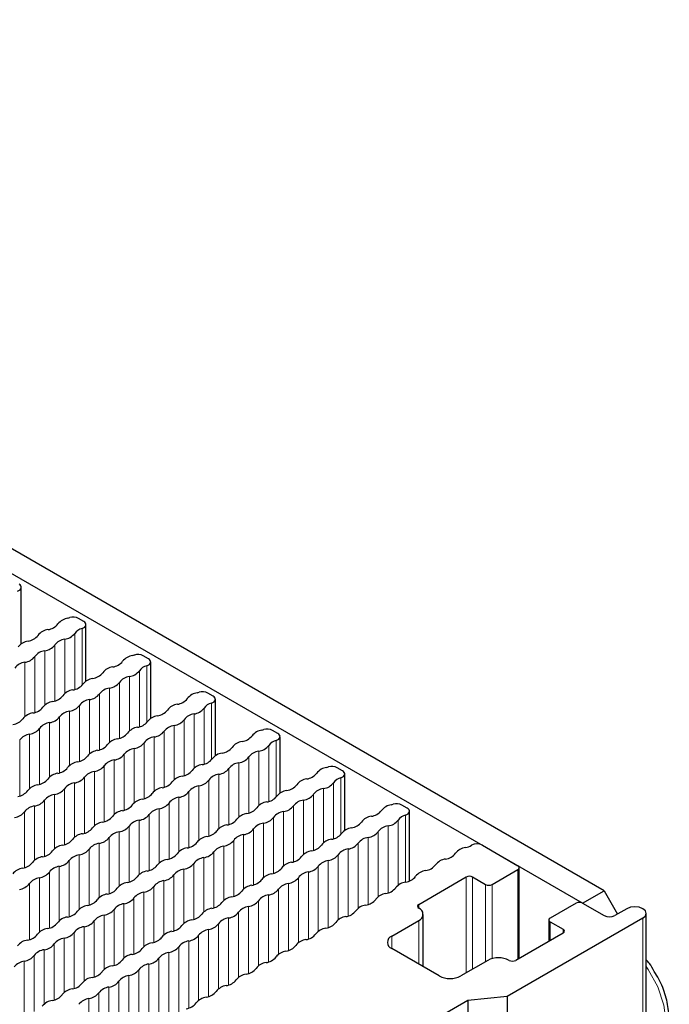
# Paper-space layout 'Blatt2' of a CAD drawing. Header units: millimetres. Extents: x 5 to 418, y 2 to 292.
# Tile 55 of 76: x 176 to 193, y 224 to 250. Entities that reach past the tile are written whole.
import ezdxf

# ---------------------------------------------------------------- set-up
doc = ezdxf.new("R2010")
doc.units = ezdxf.units.MM

psp = doc.layouts.new('Blatt2')

# ---------------------------------------------------------------- linework, layer by layer
at = {"color": 7, "linetype": 'Continuous', "lineweight": 25}
for p, q in [((191.489, 226.814), (151.891, 249.673)), ((190.924, 226.487), (151.326, 249.346)), ((176.198, 233.294), (176.198, 234.777)), ((177.837, 233.879), (177.7, 233.958)), ((177.895, 232.314), (177.895, 233.797)), ((179.534, 232.899), (179.397, 232.978)), ((179.592, 231.335), (179.592, 232.817)), ((181.231, 231.919), (181.094, 231.998)), ((181.289, 230.355), (181.289, 231.838)), ((182.928, 230.94), (182.791, 231.019)), ((182.987, 229.375), (182.987, 230.858)), ((184.625, 229.96), (184.488, 230.039)), ((184.684, 228.396), (184.684, 229.878)), ((186.322, 228.98), (186.185, 229.059)), ((186.381, 227.069), (186.381, 228.899)), ((188.294, 228.005), (189.227, 227.467)), ((189.262, 225.038), (189.262, 227.418)), ((186.624, 226.454), (187.869, 227.173)), ((188.039, 227.173), (188.378, 226.977)), ((188.548, 226.977), (189.227, 227.369)), ((190.924, 226.487), (191.489, 226.814)), ((191.489, 226.814), (191.843, 226.201)), ((190.754, 226.487), (190.075, 226.095)), ((190.924, 226.487), (191.489, 226.16)), ((186.741, 224.819), (186.741, 226.193)), ((192.083, 226.34), (191.772, 226.16)), ((192.595, 154.362), (192.595, 226.218)), ((185.917, 225.622), (186.624, 226.03)), ((192.508, 226.095), (188.944, 224.038)), ((190.04, 226.046), (190.04, 225.487)), ((190.075, 225.997), (190.415, 225.801)), ((190.415, 225.703), (189.17, 224.985)), ((187.162, 224.577), (185.917, 225.295)), ((188.434, 224.985), (187.728, 224.577)), ((187.914, 223.933), (185.166, 222.347)), ((188.944, 224.038), (187.914, 223.933)), ((187.914, 223.933), (187.914, 152.077)), ((188.944, 224.038), (188.944, 152.182))]:
    psp.add_line(p, q, dxfattribs=at)
at = {"color": 7, "linetype": 'Continuous', "lineweight": 18}
for p, q in [((177.794, 233.697), (177.794, 232.21)), ((177.337, 233.412), (177.337, 231.986)), ((177.598, 233.563), (177.598, 232.094)), ((176.813, 233.11), (176.813, 231.684)), ((177.075, 233.261), (177.075, 231.792)), ((176.552, 232.959), (176.552, 231.49)), ((176.29, 232.808), (176.29, 231.382)), ((179.295, 232.584), (179.295, 231.114)), ((179.491, 232.717), (179.491, 231.231)), ((179.034, 232.432), (179.034, 231.007)), ((178.51, 232.13), (178.51, 230.704)), ((178.772, 232.281), (178.772, 230.812)), ((177.987, 231.828), (177.987, 230.402)), ((178.249, 231.979), (178.249, 230.51)), ((177.726, 231.677), (177.726, 230.208)), ((180.992, 231.604), (180.992, 230.135)), ((181.188, 231.737), (181.188, 230.251)), ((177.202, 231.375), (177.202, 229.906)), ((177.464, 231.526), (177.464, 230.1)), ((180.469, 231.302), (180.469, 229.833)), ((180.731, 231.453), (180.731, 230.027)), ((176.679, 231.073), (176.679, 229.604)), ((176.941, 231.224), (176.941, 229.798)), ((180.208, 231.151), (180.208, 229.725)), ((176.156, 230.771), (176.156, 229.302)), ((176.417, 230.922), (176.417, 229.496)), ((179.684, 230.849), (179.684, 229.423)), ((179.946, 231), (179.946, 229.531)), ((179.161, 230.547), (179.161, 229.121)), ((179.423, 230.698), (179.423, 229.228)), ((182.689, 230.624), (182.689, 229.155)), ((182.885, 230.758), (182.885, 229.271)), ((178.899, 230.396), (178.899, 228.926)), ((182.166, 230.322), (182.166, 228.853)), ((182.428, 230.473), (182.428, 229.047)), ((178.376, 230.093), (178.376, 228.624)), ((178.638, 230.245), (178.638, 228.819)), ((181.643, 230.02), (181.643, 228.551)), ((181.905, 230.171), (181.905, 228.745)), ((177.853, 229.791), (177.853, 228.322)), ((178.115, 229.942), (178.115, 228.516)), ((181.381, 229.869), (181.381, 228.443)), ((184.582, 229.778), (184.582, 228.292)), ((177.33, 229.489), (177.33, 228.02)), ((177.591, 229.64), (177.591, 228.214)), ((180.858, 229.567), (180.858, 228.141)), ((181.12, 229.718), (181.12, 228.249)), ((184.125, 229.493), (184.125, 228.067)), ((184.387, 229.644), (184.387, 228.175)), ((177.068, 229.338), (177.068, 227.912)), ((180.335, 229.265), (180.335, 227.839)), ((180.596, 229.416), (180.596, 227.947)), ((183.863, 229.342), (183.863, 227.873)), ((176.545, 229.036), (176.545, 227.61)), ((176.806, 229.187), (176.806, 227.718)), ((179.812, 228.963), (179.812, 227.537)), ((180.073, 229.114), (180.073, 227.645)), ((183.34, 229.04), (183.34, 227.571)), ((183.602, 229.191), (183.602, 227.765)), ((176.283, 228.885), (176.283, 227.416)), ((179.55, 228.812), (179.55, 227.343)), ((182.817, 228.738), (182.817, 227.269)), ((183.078, 228.889), (183.078, 227.463)), ((186.279, 228.798), (186.279, 227.039)), ((179.027, 228.51), (179.027, 227.041)), ((179.288, 228.661), (179.288, 227.235)), ((182.555, 228.587), (182.555, 227.161)), ((185.822, 228.514), (185.822, 226.755)), ((186.084, 228.665), (186.084, 226.955)), ((178.503, 228.208), (178.503, 226.738)), ((178.765, 228.359), (178.765, 226.933)), ((182.032, 228.285), (182.032, 226.859)), ((182.294, 228.436), (182.294, 226.967)), ((185.299, 228.212), (185.299, 226.452)), ((185.56, 228.363), (185.56, 226.653)), ((178.242, 228.057), (178.242, 226.631)), ((181.509, 227.983), (181.509, 226.557)), ((181.77, 228.134), (181.77, 226.665)), ((185.037, 228.061), (185.037, 226.351)), ((177.719, 227.754), (177.719, 226.329)), ((177.98, 227.906), (177.98, 226.436)), ((180.985, 227.681), (180.985, 226.255)), ((181.247, 227.832), (181.247, 226.363)), ((184.514, 227.759), (184.514, 226.049)), ((184.775, 227.91), (184.775, 226.15)), ((177.195, 227.452), (177.195, 226.026)), ((177.457, 227.603), (177.457, 226.134)), ((180.724, 227.53), (180.724, 226.061)), ((183.991, 227.456), (183.991, 225.747)), ((184.252, 227.608), (184.252, 225.848)), ((176.672, 227.15), (176.672, 225.724)), ((176.934, 227.301), (176.934, 225.832)), ((180.2, 227.228), (180.2, 225.759)), ((180.462, 227.379), (180.462, 225.953)), ((183.467, 227.154), (183.467, 225.445)), ((183.729, 227.305), (183.729, 225.546)), ((187.869, 227.173), (187.869, 224.658)), ((188.039, 227.173), (188.039, 224.756)), ((189.227, 227.369), (189.227, 225.018)), ((176.41, 226.999), (176.41, 225.53)), ((179.677, 226.926), (179.677, 225.457)), ((179.939, 227.077), (179.939, 225.651)), ((183.206, 227.003), (183.206, 225.244)), ((188.378, 226.977), (188.378, 224.952)), ((188.548, 226.977), (188.548, 225.031)), ((179.416, 226.775), (179.416, 225.349)), ((182.682, 226.701), (182.682, 224.942)), ((182.944, 226.852), (182.944, 225.143)), ((178.892, 226.473), (178.892, 225.047)), ((179.154, 226.624), (179.154, 225.155)), ((182.159, 226.399), (182.159, 224.64)), ((182.421, 226.55), (182.421, 224.841)), ((186.624, 226.454), (186.624, 226.356)), ((178.369, 226.171), (178.369, 224.745)), ((178.631, 226.322), (178.631, 224.853)), ((181.898, 226.248), (181.898, 224.539)), ((177.846, 225.869), (177.846, 224.443)), ((178.107, 226.02), (178.107, 224.55)), ((181.374, 225.946), (181.374, 224.237)), ((181.636, 226.097), (181.636, 224.338)), ((186.624, 226.03), (186.624, 224.887)), ((190.075, 225.997), (190.075, 225.507)), ((192.508, 154.24), (192.508, 226.095)), ((177.584, 225.718), (177.584, 224.248)), ((180.851, 225.644), (180.851, 223.935)), ((181.113, 225.795), (181.113, 224.036)), ((185.917, 225.622), (185.917, 225.295)), ((190.415, 225.801), (190.415, 225.703)), ((177.061, 225.415), (177.061, 223.946)), ((177.323, 225.566), (177.323, 224.141)), ((180.328, 225.342), (180.328, 223.633)), ((180.589, 225.493), (180.589, 223.734)), ((176.538, 225.113), (176.538, 223.644)), ((176.799, 225.264), (176.799, 223.838)), ((180.066, 225.191), (180.066, 223.432)), ((176.276, 224.962), (176.276, 223.536)), ((179.543, 224.889), (179.543, 223.13)), ((179.804, 225.04), (179.804, 223.33)), ((192.647, 224.747), (192.595, 224.823)), ((179.02, 224.587), (179.02, 222.828)), ((179.281, 224.738), (179.281, 223.028)), ((178.758, 224.436), (178.758, 222.726)), ((178.235, 224.134), (178.235, 222.424)), ((178.496, 224.285), (178.496, 222.526)), ((177.973, 223.983), (177.973, 222.223))]:
    psp.add_line(p, q, dxfattribs=at)
at = {"color": 7, "linetype": 'Continuous', "lineweight": 25, "flags": 128}
for points in [[(176.097, 234.676), (176.134, 234.692), (176.164, 234.712), (176.185, 234.736), (176.196, 234.761), (176.197, 234.788), (176.188, 234.814), (176.168, 234.838), (176.14, 234.858)], [(177.794, 233.697), (177.831, 233.712), (177.861, 233.732), (177.882, 233.756), (177.894, 233.782), (177.894, 233.808), (177.885, 233.834), (177.865, 233.858), (177.837, 233.879)], [(179.491, 232.717), (179.528, 232.733), (179.558, 232.753), (179.579, 232.776), (179.591, 232.802), (179.591, 232.828), (179.582, 232.854), (179.562, 232.878), (179.534, 232.899)], [(181.188, 231.737), (181.225, 231.753), (181.255, 231.773), (181.276, 231.797), (181.288, 231.822), (181.289, 231.849), (181.279, 231.875), (181.259, 231.899), (181.231, 231.919)], [(182.885, 230.758), (182.922, 230.773), (182.952, 230.793), (182.973, 230.817), (182.985, 230.842), (182.986, 230.869), (182.976, 230.895), (182.956, 230.919), (182.928, 230.94)], [(184.582, 229.778), (184.619, 229.794), (184.649, 229.814), (184.67, 229.837), (184.682, 229.863), (184.683, 229.889), (184.673, 229.915), (184.653, 229.939), (184.625, 229.96)], [(186.279, 228.798), (186.316, 228.814), (186.346, 228.834), (186.367, 228.857), (186.379, 228.883), (186.38, 228.91), (186.37, 228.935), (186.351, 228.959), (186.322, 228.98)], [(192.508, 226.095), (192.573, 226.151), (192.595, 226.218), (192.573, 226.284), (192.508, 226.34), (192.41, 226.378), (192.295, 226.391), (192.181, 226.378), (192.083, 226.34)]]:
    psp.add_lwpolyline(points, dxfattribs=at)
at = {"color": 7, "linetype": 'Continuous', "lineweight": 18, "flags": 128}
psp.add_lwpolyline([(192.848, 222.545), (192.932, 222.638), (193.078, 222.948), (193.121, 223.348), (193.059, 223.807), (192.897, 224.286), (192.647, 224.747)], dxfattribs=at)
at = {"color": 7, "linetype": 'Continuous', "lineweight": 25}
for centre, radius, start, end in [((177.479, 233.566), 0.406, 98.1317, 141.8629), ((177.288, 234.598), 0.644, 281.9191, 286.2152), ((177.557, 233.679), 0.313, 62.9191, 106.5092), ((176.955, 233.264), 0.406, 98.1317, 141.8629), ((176.841, 234.067), 0.406, 278.1317, 321.8629), ((177.888, 233.348), 0.361, 105.1044, 143.4388), ((176.432, 232.962), 0.406, 98.1317, 141.8629), ((176.317, 233.765), 0.406, 278.1317, 321.8629), ((177.394, 233.011), 0.406, 98.1317, 141.8629), ((177.279, 233.814), 0.406, 278.1317, 321.8629), ((176.871, 232.709), 0.406, 98.1317, 141.8629), ((176.756, 233.512), 0.406, 278.1317, 321.8629), ((176.233, 233.21), 0.406, 278.1317, 321.8629), ((178.538, 233.087), 0.406, 278.1317, 321.8629), ((179.176, 232.586), 0.406, 98.1317, 141.8629), ((178.985, 233.618), 0.644, 281.9191, 286.2152), ((179.254, 232.699), 0.313, 62.9191, 106.5092), ((176.348, 232.407), 0.406, 98.1317, 141.8629), ((178.653, 232.284), 0.406, 98.1317, 141.8629), ((178.976, 232.834), 0.406, 278.1317, 321.8629), ((179.585, 232.369), 0.361, 105.1044, 143.4388), ((178.129, 231.982), 0.406, 98.1317, 141.8629), ((178.015, 232.785), 0.406, 278.1317, 321.8629), ((179.091, 232.031), 0.406, 98.1317, 141.8629), ((177.606, 231.68), 0.406, 98.1317, 141.8629), ((177.491, 232.483), 0.406, 278.1317, 321.8629), ((178.568, 231.729), 0.406, 98.1317, 141.8629), ((178.453, 232.532), 0.406, 278.1317, 321.8629), ((176.968, 232.181), 0.406, 278.1317, 321.8629), ((178.045, 231.427), 0.406, 98.1317, 141.8629), ((177.93, 232.23), 0.406, 278.1317, 321.8629), ((180.235, 232.107), 0.406, 278.1317, 321.8629), ((180.873, 231.607), 0.406, 98.1317, 141.8629), ((180.682, 232.638), 0.644, 281.9191, 286.2152), ((180.951, 231.72), 0.313, 62.9191, 106.5092), ((176.445, 231.879), 0.406, 278.1317, 321.8629), ((177.083, 231.378), 0.406, 98.1317, 141.8629), ((177.407, 231.928), 0.406, 278.1317, 321.8629), ((179.712, 231.805), 0.406, 278.1317, 321.8629), ((180.35, 231.304), 0.406, 98.1317, 141.8629), ((180.673, 231.854), 0.406, 278.1317, 321.8629), ((181.282, 231.389), 0.361, 105.1044, 143.4388), ((175.922, 231.577), 0.406, 278.1317, 321.8629), ((176.56, 231.076), 0.406, 98.1317, 141.8629), ((176.883, 231.626), 0.406, 278.1317, 321.8629), ((177.521, 231.125), 0.406, 98.1317, 141.8629), ((179.826, 231.002), 0.406, 98.1317, 141.8629), ((180.15, 231.552), 0.406, 278.1317, 321.8629), ((180.788, 231.051), 0.406, 98.1317, 141.8629), ((176.36, 231.324), 0.406, 278.1317, 321.8629), ((176.998, 230.823), 0.406, 98.1317, 141.8629), ((179.303, 230.7), 0.406, 98.1317, 141.8629), ((179.188, 231.503), 0.406, 278.1317, 321.8629), ((180.265, 230.749), 0.406, 98.1317, 141.8629), ((182.57, 230.627), 0.406, 98.1317, 141.8629), ((182.379, 231.659), 0.644, 281.9191, 286.2152), ((182.648, 230.74), 0.313, 62.9191, 106.5092), ((176.475, 230.521), 0.406, 98.1317, 141.8629), ((178.78, 230.398), 0.406, 98.1317, 141.8629), ((178.665, 231.201), 0.406, 278.1317, 321.8629), ((179.742, 230.447), 0.406, 98.1317, 141.8629), ((179.627, 231.25), 0.406, 278.1317, 321.8629), ((181.932, 231.128), 0.406, 278.1317, 321.8629), ((178.142, 230.899), 0.406, 278.1317, 321.8629), ((179.218, 230.145), 0.406, 98.1317, 141.8629), ((179.104, 230.948), 0.406, 278.1317, 321.8629), ((181.409, 230.826), 0.406, 278.1317, 321.8629), ((182.047, 230.325), 0.406, 98.1317, 141.8629), ((182.37, 230.875), 0.406, 278.1317, 321.8629), ((182.979, 230.409), 0.361, 105.1044, 143.4388), ((177.619, 230.597), 0.406, 278.1317, 321.8629), ((178.257, 230.096), 0.406, 98.1317, 141.8629), ((178.58, 230.646), 0.406, 278.1317, 321.8629), ((180.885, 230.524), 0.406, 278.1317, 321.8629), ((181.523, 230.023), 0.406, 98.1317, 141.8629), ((181.847, 230.573), 0.406, 278.1317, 321.8629), ((182.485, 230.072), 0.406, 98.1317, 141.8629), ((177.095, 230.295), 0.406, 278.1317, 321.8629), ((177.733, 229.794), 0.406, 98.1317, 141.8629), ((178.057, 230.344), 0.406, 278.1317, 321.8629), ((178.695, 229.843), 0.406, 98.1317, 141.8629), ((181, 229.721), 0.406, 98.1317, 141.8629), ((181.324, 230.27), 0.406, 278.1317, 321.8629), ((181.962, 229.77), 0.406, 98.1317, 141.8629), ((184.267, 229.647), 0.406, 98.1317, 141.8629), ((184.077, 230.679), 0.644, 281.9191, 286.2152), ((184.345, 229.76), 0.313, 62.9191, 106.5092), ((176.572, 229.993), 0.406, 278.1317, 321.8629), ((177.21, 229.492), 0.406, 98.1317, 141.8629), ((177.534, 230.042), 0.406, 278.1317, 321.8629), ((178.172, 229.541), 0.406, 98.1317, 141.8629), ((180.477, 229.419), 0.406, 98.1317, 141.8629), ((180.362, 230.222), 0.406, 278.1317, 321.8629), ((181.439, 229.467), 0.406, 98.1317, 141.8629), ((183.744, 229.345), 0.406, 98.1317, 141.8629), ((183.629, 230.148), 0.406, 278.1317, 321.8629), ((184.676, 229.43), 0.361, 105.1044, 143.4388), ((176.687, 229.19), 0.406, 98.1317, 141.8629), ((177.011, 229.74), 0.406, 278.1317, 321.8629), ((177.649, 229.239), 0.406, 98.1317, 141.8629), ((179.954, 229.117), 0.406, 98.1317, 141.8629), ((179.839, 229.919), 0.406, 278.1317, 321.8629), ((180.915, 229.165), 0.406, 98.1317, 141.8629), ((180.801, 229.968), 0.406, 278.1317, 321.8629), ((183.106, 229.846), 0.406, 278.1317, 321.8629), ((184.182, 229.092), 0.406, 98.1317, 141.8629), ((184.068, 229.895), 0.406, 278.1317, 321.8629), ((176.049, 229.691), 0.406, 278.1317, 321.8629), ((177.125, 228.937), 0.406, 98.1317, 141.8629), ((179.43, 228.814), 0.406, 98.1317, 141.8629), ((179.316, 229.617), 0.406, 278.1317, 321.8629), ((180.392, 228.863), 0.406, 98.1317, 141.8629), ((180.277, 229.666), 0.406, 278.1317, 321.8629), ((182.582, 229.544), 0.406, 278.1317, 321.8629), ((183.22, 229.043), 0.406, 98.1317, 141.8629), ((183.544, 229.593), 0.406, 278.1317, 321.8629), ((176.602, 228.635), 0.406, 98.1317, 141.8629), ((176.487, 229.438), 0.406, 278.1317, 321.8629), ((178.792, 229.315), 0.406, 278.1317, 321.8629), ((179.869, 228.561), 0.406, 98.1317, 141.8629), ((179.754, 229.364), 0.406, 278.1317, 321.8629), ((182.059, 229.242), 0.406, 278.1317, 321.8629), ((182.697, 228.741), 0.406, 98.1317, 141.8629), ((183.021, 229.291), 0.406, 278.1317, 321.8629), ((183.659, 228.79), 0.406, 98.1317, 141.8629), ((185.964, 228.667), 0.406, 98.1317, 141.8629), ((185.774, 229.699), 0.644, 281.9191, 286.2152), ((186.042, 228.78), 0.313, 62.9191, 106.5092), ((175.964, 229.136), 0.406, 278.1317, 321.8629), ((178.269, 229.013), 0.406, 278.1317, 321.8629), ((178.907, 228.512), 0.406, 98.1317, 141.8629), ((179.231, 229.062), 0.406, 278.1317, 321.8629), ((182.174, 228.439), 0.406, 98.1317, 141.8629), ((182.498, 228.989), 0.406, 278.1317, 321.8629), ((183.136, 228.488), 0.406, 98.1317, 141.8629), ((185.441, 228.365), 0.406, 98.1317, 141.8629), ((185.326, 229.168), 0.406, 278.1317, 321.8629), ((186.373, 228.45), 0.361, 105.1044, 143.4388), ((177.746, 228.711), 0.406, 278.1317, 321.8629), ((178.384, 228.21), 0.406, 98.1317, 141.8629), ((178.708, 228.76), 0.406, 278.1317, 321.8629), ((179.346, 228.259), 0.406, 98.1317, 141.8629), ((181.651, 228.137), 0.406, 98.1317, 141.8629), ((181.536, 228.94), 0.406, 278.1317, 321.8629), ((182.612, 228.186), 0.406, 98.1317, 141.8629), ((184.918, 228.063), 0.406, 98.1317, 141.8629), ((184.803, 228.866), 0.406, 278.1317, 321.8629), ((185.879, 228.112), 0.406, 98.1317, 141.8629), ((185.765, 228.915), 0.406, 278.1317, 321.8629), ((177.861, 227.908), 0.406, 98.1317, 141.8629), ((178.184, 228.458), 0.406, 278.1317, 321.8629), ((178.822, 227.957), 0.406, 98.1317, 141.8629), ((181.127, 227.835), 0.406, 98.1317, 141.8629), ((181.013, 228.638), 0.406, 278.1317, 321.8629), ((182.089, 227.884), 0.406, 98.1317, 141.8629), ((181.975, 228.687), 0.406, 278.1317, 321.8629), ((184.28, 228.564), 0.406, 278.1317, 321.8629), ((185.356, 227.81), 0.406, 98.1317, 141.8629), ((185.241, 228.613), 0.406, 278.1317, 321.8629), ((177.337, 227.606), 0.406, 98.1317, 141.8629), ((177.223, 228.409), 0.406, 278.1317, 321.8629), ((178.299, 227.655), 0.406, 98.1317, 141.8629), ((180.604, 227.533), 0.406, 98.1317, 141.8629), ((180.489, 228.336), 0.406, 278.1317, 321.8629), ((181.566, 227.582), 0.406, 98.1317, 141.8629), ((181.451, 228.385), 0.406, 278.1317, 321.8629), ((183.756, 228.262), 0.406, 278.1317, 321.8629), ((184.394, 227.761), 0.406, 98.1317, 141.8629), ((184.718, 228.311), 0.406, 278.1317, 321.8629), ((187.909, 227.545), 0.406, 98.1317, 141.8629), ((187.744, 228.483), 0.548, 281.3079, 299.1741), ((188.153, 227.732), 0.307, 62.6097, 117.3903), ((176.814, 227.304), 0.406, 98.1317, 141.8629), ((176.699, 228.107), 0.406, 278.1317, 321.8629), ((177.776, 227.353), 0.406, 98.1317, 141.8629), ((177.661, 228.156), 0.406, 278.1317, 321.8629), ((179.966, 228.034), 0.406, 278.1317, 321.8629), ((181.043, 227.279), 0.406, 98.1317, 141.8629), ((180.928, 228.082), 0.406, 278.1317, 321.8629), ((183.233, 227.96), 0.406, 278.1317, 321.8629), ((183.871, 227.459), 0.406, 98.1317, 141.8629), ((184.195, 228.009), 0.406, 278.1317, 321.8629), ((184.833, 227.508), 0.406, 98.1317, 141.8629), ((187.271, 228.045), 0.406, 278.1317, 321.8629), ((176.176, 227.805), 0.406, 278.1317, 321.8629), ((177.253, 227.051), 0.406, 98.1317, 141.8629), ((177.138, 227.854), 0.406, 278.1317, 321.8629), ((179.443, 227.732), 0.406, 278.1317, 321.8629), ((180.081, 227.231), 0.406, 98.1317, 141.8629), ((180.405, 227.78), 0.406, 278.1317, 321.8629), ((182.71, 227.658), 0.406, 278.1317, 321.8629), ((183.348, 227.157), 0.406, 98.1317, 141.8629), ((183.672, 227.707), 0.406, 278.1317, 321.8629), ((184.31, 227.206), 0.406, 98.1317, 141.8629), ((186.748, 227.743), 0.406, 278.1317, 321.8629), ((187.386, 227.242), 0.406, 98.1317, 141.8629), ((189.208, 227.418), 0.0524, 290.7834, 69.2166), ((176.291, 227.002), 0.406, 98.1317, 141.8629), ((176.729, 226.749), 0.406, 98.1317, 141.8629), ((176.615, 227.552), 0.406, 278.1317, 321.8629), ((178.92, 227.429), 0.406, 278.1317, 321.8629), ((179.558, 226.929), 0.406, 98.1317, 141.8629), ((179.881, 227.478), 0.406, 278.1317, 321.8629), ((180.519, 226.977), 0.406, 98.1317, 141.8629), ((182.824, 226.855), 0.406, 98.1317, 141.8629), ((183.148, 227.405), 0.406, 278.1317, 321.8629), ((183.786, 226.904), 0.406, 98.1317, 141.8629), ((186.225, 227.441), 0.406, 278.1317, 321.8629), ((186.863, 226.94), 0.406, 98.1317, 141.8629), ((187.954, 227.009), 0.184, 62.6097, 117.3903), ((176.091, 227.25), 0.406, 278.1317, 321.8629), ((179.034, 226.626), 0.406, 98.1317, 141.8629), ((179.358, 227.176), 0.406, 278.1317, 321.8629), ((179.996, 226.675), 0.406, 98.1317, 141.8629), ((182.301, 226.553), 0.406, 98.1317, 141.8629), ((182.186, 227.356), 0.406, 278.1317, 321.8629), ((183.263, 226.602), 0.406, 98.1317, 141.8629), ((185.701, 227.139), 0.406, 278.1317, 321.8629), ((186.339, 226.638), 0.406, 98.1317, 141.8629), ((188.463, 227.141), 0.184, 242.6097, 297.3903), ((178.511, 226.324), 0.406, 98.1317, 141.8629), ((178.396, 227.127), 0.406, 278.1317, 321.8629), ((179.473, 226.373), 0.406, 98.1317, 141.8629), ((181.778, 226.251), 0.406, 98.1317, 141.8629), ((181.663, 227.054), 0.406, 278.1317, 321.8629), ((182.74, 226.3), 0.406, 98.1317, 141.8629), ((182.625, 227.103), 0.406, 278.1317, 321.8629), ((185.816, 226.336), 0.406, 98.1317, 141.8629), ((177.988, 226.022), 0.406, 98.1317, 141.8629), ((177.873, 226.825), 0.406, 278.1317, 321.8629), ((178.95, 226.071), 0.406, 98.1317, 141.8629), ((178.835, 226.874), 0.406, 278.1317, 321.8629), ((181.14, 226.752), 0.406, 278.1317, 321.8629), ((182.217, 225.998), 0.406, 98.1317, 141.8629), ((182.102, 226.801), 0.406, 278.1317, 321.8629), ((185.293, 226.034), 0.406, 98.1317, 141.8629), ((185.178, 226.837), 0.406, 278.1317, 321.8629), ((186.643, 226.405), 0.0524, 110.7834, 249.2166), ((190.839, 226.323), 0.184, 62.6097, 117.3903), ((177.465, 225.72), 0.406, 98.1317, 141.8629), ((177.35, 226.523), 0.406, 278.1317, 321.8629), ((178.426, 225.769), 0.406, 98.1317, 141.8629), ((178.312, 226.572), 0.406, 278.1317, 321.8629), ((180.617, 226.45), 0.406, 278.1317, 321.8629), ((181.255, 225.949), 0.406, 98.1317, 141.8629), ((181.579, 226.499), 0.406, 278.1317, 321.8629), ((184.77, 225.732), 0.406, 98.1317, 141.8629), ((184.655, 226.535), 0.406, 278.1317, 321.8629), ((186.562, 226.193), 0.175, 290.7834, 69.2166), ((191.631, 226.433), 0.307, 242.6097, 297.3903), ((176.827, 226.221), 0.406, 278.1317, 321.8629), ((177.903, 225.467), 0.406, 98.1317, 141.8629), ((177.788, 226.27), 0.406, 278.1317, 321.8629), ((180.093, 226.148), 0.406, 278.1317, 321.8629), ((180.731, 225.647), 0.406, 98.1317, 141.8629), ((181.055, 226.197), 0.406, 278.1317, 321.8629), ((181.693, 225.696), 0.406, 98.1317, 141.8629), ((184.132, 226.233), 0.406, 278.1317, 321.8629), ((190.094, 226.046), 0.0524, 110.7834, 249.2166), ((176.303, 225.919), 0.406, 278.1317, 321.8629), ((176.941, 225.418), 0.406, 98.1317, 141.8629), ((177.265, 225.968), 0.406, 278.1317, 321.8629), ((180.208, 225.345), 0.406, 98.1317, 141.8629), ((180.532, 225.895), 0.406, 278.1317, 321.8629), ((181.17, 225.394), 0.406, 98.1317, 141.8629), ((183.608, 225.931), 0.406, 278.1317, 321.8629), ((184.246, 225.43), 0.406, 98.1317, 141.8629), ((185.979, 225.458), 0.175, 110.7834, 249.2166), ((190.396, 225.752), 0.0524, 290.7834, 69.2166), ((176.418, 225.116), 0.406, 98.1317, 141.8629), ((176.742, 225.666), 0.406, 278.1317, 321.8629), ((177.38, 225.165), 0.406, 98.1317, 141.8629), ((179.685, 225.043), 0.406, 98.1317, 141.8629), ((179.57, 225.846), 0.406, 278.1317, 321.8629), ((180.009, 225.592), 0.406, 278.1317, 321.8629), ((180.647, 225.092), 0.406, 98.1317, 141.8629), ((183.085, 225.629), 0.406, 278.1317, 321.8629), ((183.723, 225.128), 0.406, 98.1317, 141.8629), ((176.219, 225.364), 0.406, 278.1317, 321.8629), ((176.857, 224.863), 0.406, 98.1317, 141.8629), ((179.162, 224.741), 0.406, 98.1317, 141.8629), ((179.047, 225.544), 0.406, 278.1317, 321.8629), ((180.123, 224.789), 0.406, 98.1317, 141.8629), ((183.2, 224.826), 0.406, 98.1317, 141.8629), ((176.333, 224.561), 0.406, 98.1317, 141.8629), ((178.638, 224.438), 0.406, 98.1317, 141.8629), ((178.524, 225.241), 0.406, 278.1317, 321.8629), ((179.6, 224.487), 0.406, 98.1317, 141.8629), ((179.485, 225.29), 0.406, 278.1317, 321.8629), ((182.677, 224.524), 0.406, 98.1317, 141.8629), ((182.562, 225.327), 0.406, 278.1317, 321.8629), ((188.717, 224.439), 0.615, 62.6097, 117.3903), ((189.085, 225.148), 0.184, 242.6097, 297.3903), ((178, 224.939), 0.406, 278.1317, 321.8629), ((179.077, 224.185), 0.406, 98.1317, 141.8629), ((178.962, 224.988), 0.406, 278.1317, 321.8629), ((182.153, 224.222), 0.406, 98.1317, 141.8629), ((182.039, 225.025), 0.406, 278.1317, 321.8629), ((187.445, 225.123), 0.615, 242.6097, 297.3903), ((177.477, 224.637), 0.406, 278.1317, 321.8629), ((178.115, 224.136), 0.406, 98.1317, 141.8629), ((178.439, 224.686), 0.406, 278.1317, 321.8629), ((181.63, 223.92), 0.406, 98.1317, 141.8629), ((181.515, 224.723), 0.406, 278.1317, 321.8629), ((176.954, 224.335), 0.406, 278.1317, 321.8629), ((177.592, 223.834), 0.406, 98.1317, 141.8629), ((177.916, 224.384), 0.406, 278.1317, 321.8629), ((178.554, 223.883), 0.406, 98.1317, 141.8629), ((180.992, 224.421), 0.406, 278.1317, 321.8629), ((177.069, 223.532), 0.406, 98.1317, 141.8629), ((178.03, 223.581), 0.406, 98.1317, 141.8629), ((180.469, 224.119), 0.406, 278.1317, 321.8629), ((181.107, 223.618), 0.406, 98.1317, 141.8629)]:
    psp.add_arc(centre, radius, start, end, dxfattribs=at)
for points, knots in [([(192.805, 224.694), (192.765, 224.768), (192.706, 224.88), (192.623, 224.969), (192.595, 224.999)], [0, 0, 0, 0, 0.663728, 1, 1, 1, 1]), ([(192.849, 222.561), (192.867, 222.573), (192.975, 222.648), (193.095, 222.875), (193.195, 223.213), (193.202, 223.614), (193.113, 224.05), (192.976, 224.426), (192.847, 224.628), (192.805, 224.694)], [0, 0, 0, 0, 0.032466, 0.192955, 0.357827, 0.535176, 0.721693, 0.909281, 1, 1, 1, 1])]:
    psp.add_open_spline(points, degree=3, knots=knots, dxfattribs=at)

doc.saveas('drawing.dxf')
